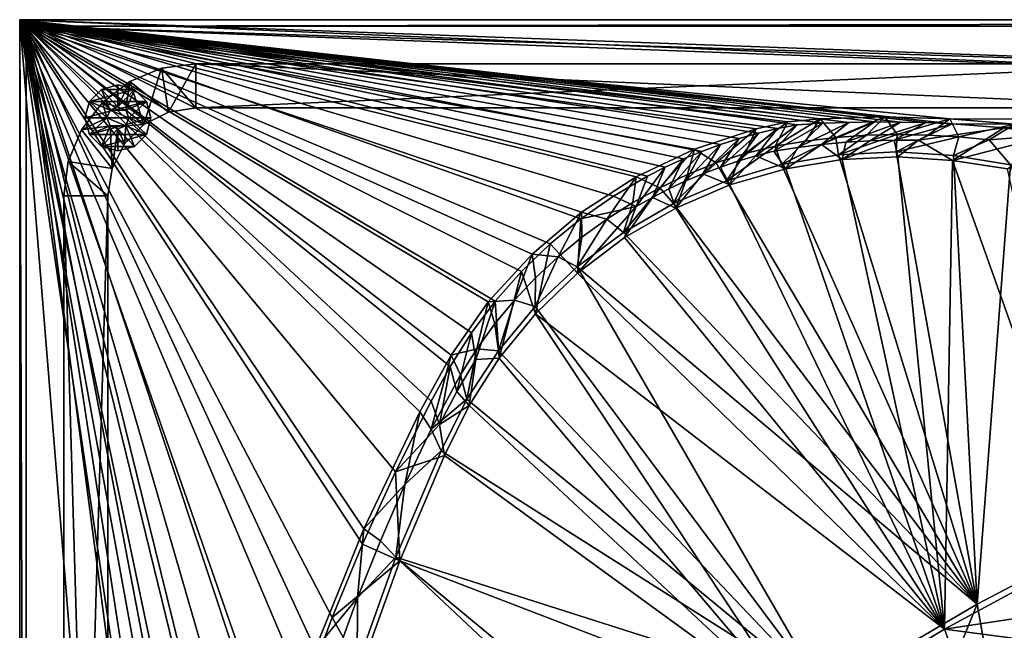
# Model space of a CAD drawing. Header units: metres. Extents: x 0 to 1651, y -1070 to 0.
# Tile 41 of 112: x 0 to 448, y -278 to 0. Entities that reach past the tile are written whole.
import ezdxf

# ---------------------------------------------------------------- set-up
doc = ezdxf.new("R2010")
doc.units = ezdxf.units.M

msp = doc.modelspace()

# ---------------------------------------------------------------- linework, layer by layer
at = {"layer": 'None'}
for points in [[(423.802948, -47.347477), (1134.583252, -48.452602), (0, 0)], [(1134.583252, -48.452602), (1208.617432, -44.136024), (0, 0)], [(0, 0), (1208.617432, -44.136024), (1650, 0)], [(0, -850), (53.12458, -654.122498), (0, 0)], [(53.12458, -654.122498), (79.13913, -537.831116), (0, 0)], [(0, 0), (79.13913, -537.831116), (87.629234, -480.67038)], [(87.629234, -480.67038), (93.292267, -445.053253), (0, 0)], [(93.292267, -445.053253), (100.331985, -409.682465), (0, 0)], [(0, 0), (100.331985, -409.682465), (108.737801, -374.611206)], [(108.737801, -374.611206), (118.497063, -339.892242), (0, 0)], [(118.497063, -339.892242), (129.595108, -305.577759), (0, 0)], [(0, 0), (129.595108, -305.577759), (142.015244, -271.71936)], [(142.015244, -271.71936), (155.738785, -238.367996), (0, 0)], [(155.738785, -238.367996), (170.745102, -205.573776), (0, 0)], [(0, 0), (170.745102, -205.573776), (187.011627, -173.386047)], [(187.011627, -173.386047), (195.660446, -157.56311), (0, 0)], [(195.660446, -157.56311), (205.328751, -142.34613), (0, 0)], [(0, 0), (205.328751, -142.34613), (216.172775, -127.943367)], [(216.172775, -127.943367), (228.124313, -114.445457), (0, 0)], [(228.124313, -114.445457), (241.108139, -101.93734), (0, 0)], [(0, 0), (241.108139, -101.93734), (255.042557, -90.497719)], [(255.042557, -90.497719), (269.839874, -80.198586), (0, 0)], [(269.839874, -80.198586), (285.406982, -71.104752), (0, 0)], [(0, 0), (285.406982, -71.104752), (293.448761, -67.028008)], [(293.448761, -67.028008), (301.645905, -63.27343), (0, 0)], [(301.645905, -63.27343), (309.985535, -59.846935), (0, 0)], [(0, 0), (309.985535, -59.846935), (318.454498, -56.75391)], [(318.454498, -56.75391), (327.03949, -53.999222), (0, 0)], [(327.03949, -53.999222), (335.726959, -51.587212), (0, 0)], [(0, 0), (335.726959, -51.587212), (344.503265, -49.521671)], [(344.503265, -49.521671), (353.354614, -47.805847), (0, 0)], [(353.354614, -47.805847), (365.08313, -47.106125), (0, 0)], [(0, 0), (365.08313, -47.106125), (376.823853, -46.655575)], [(376.823853, -46.655575), (388.571472, -46.454403), (0, 0)], [(388.571472, -46.454403), (400.32074, -46.502693), (0, 0)], [(0, 0), (400.32074, -46.502693), (412.066315, -46.80043)], [(412.066315, -46.80043), (423.802948, -47.347477), (0, 0)], [(0, 0), (0, 0, -45), (0, -850)], [(0, 0, -45), (0, -850, -45), (0, -850)], [(0, 0), (1650, 0), (0, 0, -45)], [(1650, 0), (1650, 0, -45), (0, 0, -45)], [(3, -3, -45), (3, -848.547241, -45), (0, 0, -45)], [(3, -848.547241, -45), (0, -850, -45), (0, 0, -45)], [(3, -3, -45), (0, 0, -45), (1650, 0, -45)], [(1647.142822, -3, -45), (3, -3, -45), (1650, 0, -45)], [(89.258583, -457.047028, -3), (81.558594, -515.527832, -3), (3, -3, -3)], [(81.558594, -515.527832, -3), (75.179558, -551.954224, -3), (3, -3, -3)], [(3, -3, -3), (75.179558, -551.954224, -3), (3, -848.547241, -3)], [(1647.142822, -3, -3), (1208.450439, -41.532547, -3), (3, -3, -3)], [(1208.450439, -41.532547, -3), (1134.234009, -45.864342, -3), (3, -3, -3)], [(3, -3, -3), (1134.234009, -45.864342, -3), (422.772034, -44.999176, -3)], [(422.772034, -44.999176, -3), (393.28891, -44.200535, -3), (3, -3, -3)], [(393.28891, -44.200535, -3), (363.806396, -45.029205, -3), (3, -3, -3)], [(3, -3, -3), (363.806396, -45.029205, -3), (349.135712, -46.373276, -3)], [(349.135712, -46.373276, -3), (334.747314, -49.602505, -3), (3, -3, -3)], [(334.747314, -49.602505, -3), (306.739197, -58.793034, -3), (3, -3, -3)], [(3, -3, -3), (306.739197, -58.793034, -3), (280.138245, -71.493874, -3)], [(280.138245, -71.493874, -3), (255.382217, -87.495743, -3), (3, -3, -3)], [(255.382217, -87.495743, -3), (232.878342, -106.535088, -3), (3, -3, -3)], [(3, -3, -3), (232.878342, -106.535088, -3), (212.99675, -128.298447, -3)], [(212.99675, -128.298447, -3), (196.064285, -152.427551, -3), (3, -3, -3)], [(196.064285, -152.427551, -3), (181.874649, -178.281738, -3), (3, -3, -3)], [(3, -3, -3), (181.874649, -178.281738, -3), (156.359268, -231.46315, -3)], [(156.359268, -231.46315, -3), (134.258759, -286.151947, -3), (3, -3, -3)], [(134.258759, -286.151947, -3), (115.661369, -342.128998, -3), (3, -3, -3)], [(3, -3, -3), (115.661369, -342.128998, -3), (100.641319, -399.170166, -3)], [(100.641319, -399.170166, -3), (89.258583, -457.047028, -3), (3, -3, -3)], [(3, -848.547241, -3), (3, -848.547241, -45), (3, -3, -3)], [(3, -848.547241, -45), (3, -3, -45), (3, -3, -3)], [(3, -3, -45), (1647.142822, -3, -45), (3, -3, -3)], [(1647.142822, -3, -45), (1647.142822, -3, -3), (3, -3, -3)], [(363.806396, -45.029205, -3), (393.28891, -44.200535, -3), (370.957977, -53.532349, -32.337032)], [(393.28891, -44.200535, -3), (384.891388, -52.55249, -32.306969), (370.957977, -53.532349, -32.337032)], [(384.891388, -52.55249, -32.306969), (393.28891, -44.200535, -3), (398.860504, -52.198418, -32.284798)], [(393.28891, -44.200535, -3), (422.772034, -44.999176, -3), (398.860504, -52.198418, -32.284798)], [(343.335358, -57.531437, -32.386711), (329.779205, -60.797581, -32.397713), (349.135712, -46.373276, -3)], [(349.135712, -46.373276, -3), (329.779205, -60.797581, -32.397713), (334.747314, -49.602505, -3)], [(353.354614, -47.805847), (334.574738, -61.906193, -29.954338), (342.766632, -59.821953, -29.955194)], [(353.354614, -47.805847), (344.503265, -49.521671), (334.574738, -61.906193, -29.954338)], [(342.766632, -59.821953, -29.955194), (353.600616, -58.079052, -29.956308), (365.08313, -47.106125)], [(365.08313, -47.106125), (353.354614, -47.805847), (342.766632, -59.821953, -29.955194)], [(357.091431, -55.170475, -32.366047), (343.335358, -57.531437, -32.386711), (363.806396, -45.029205, -3)], [(363.806396, -45.029205, -3), (343.335358, -57.531437, -32.386711), (349.135712, -46.373276, -3)], [(353.600616, -58.079052, -29.956308), (376.823853, -46.655575), (365.08313, -47.106125)], [(376.823853, -46.655575), (353.600616, -58.079052, -29.956308), (364.500671, -56.695503, -29.957422)], [(370.957977, -53.532349, -32.337032), (357.091431, -55.170475, -32.366047), (363.806396, -45.029205, -3)], [(388.571472, -46.454403), (364.500671, -56.695503, -29.957422), (375.453094, -55.673962, -29.958536)], [(388.571472, -46.454403), (376.823853, -46.655575), (364.500671, -56.695503, -29.957422)], [(400.32074, -46.502693), (388.571472, -46.454403), (375.453094, -55.673962, -29.958536)], [(375.453094, -55.673962, -29.958536), (386.444061, -55.016506, -29.959652), (400.32074, -46.502693)], [(386.444061, -55.016506, -29.959652), (412.066315, -46.80043), (400.32074, -46.502693)], [(412.066315, -46.80043), (386.444061, -55.016506, -29.959652), (397.459656, -54.724636, -29.960766)], [(423.802948, -47.347477), (412.066315, -46.80043), (397.459656, -54.724636, -29.960766)], [(423.802948, -47.347477), (397.459656, -54.724636, -29.960766), (408.485901, -54.799259, -29.96188)], [(398.860504, -52.198418, -32.284798), (422.772034, -44.999176, -3), (412.834198, -52.437641, -32.279457)], [(447.228119, -49.1884), (423.802948, -47.347477), (408.485901, -54.799259, -29.96188)], [(408.485901, -54.799259, -29.96188), (423.912872, -63.980335, -60), (447.228119, -49.1884)], [(412.834198, -52.437641, -32.279457), (422.772034, -44.999176, -3), (426.783936, -53.240086, -32.297901)], [(1134.234009, -45.864342, -3), (452.166077, -47.425011, -3), (422.772034, -44.999176, -3)], [(426.783936, -53.240086, -32.297901), (422.772034, -44.999176, -3), (452.166077, -47.425011, -3)], [(423.802948, -47.347477), (447.228119, -49.1884), (1134.583252, -48.452602)], [(423.912872, -63.980335, -60), (470.554016, -52.022148), (447.228119, -49.1884)], [(426.783936, -53.240086, -32.297901), (452.166077, -47.425011, -3), (440.692963, -54.586357, -32.338181)], [(452.166077, -47.425011, -3), (481.384247, -51.449856, -3), (440.692963, -54.586357, -32.338181)], [(447.228119, -49.1884), (470.554016, -52.022148), (1134.583252, -48.452602)], [(334.747314, -49.602505, -3), (316.508545, -65.111305, -32.399899), (306.739197, -58.793034, -3)], [(329.779205, -60.797581, -32.397713), (316.508545, -65.111305, -32.399899), (334.747314, -49.602505, -3)], [(318.4552, -67.000443, -29.952627), (326.46701, -64.300156, -29.953484), (335.726959, -51.587212)], [(335.726959, -51.587212), (327.03949, -53.999222), (318.4552, -67.000443, -29.952627)], [(326.46701, -64.300156, -29.953484), (344.503265, -49.521671), (335.726959, -51.587212)], [(344.503265, -49.521671), (326.46701, -64.300156, -29.953484), (334.574738, -61.906193, -29.954338)], [(372.139618, -61.353443, -63), (346.307556, -65.800484, -63), (370.957977, -53.532349, -32.337032)], [(346.307556, -65.800484, -63), (357.091431, -55.170475, -32.366047), (370.957977, -53.532349, -32.337032)], [(370.957977, -53.532349, -32.337032), (384.891388, -52.55249, -32.306969), (372.139618, -61.353443, -63)], [(384.891388, -52.55249, -32.306969), (398.860504, -52.198418, -32.284798), (372.139618, -61.353443, -63)], [(372.139618, -61.353443, -63), (398.860504, -52.198418, -32.284798), (398.31958, -60.056423, -63)], [(398.860504, -52.198418, -32.284798), (412.834198, -52.437641, -32.279457), (398.31958, -60.056423, -63)], [(398.31958, -60.056423, -63), (412.834198, -52.437641, -32.279457), (426.783936, -53.240086, -32.297901)], [(424.479492, -61.781364, -63), (398.31958, -60.056423, -63), (426.783936, -53.240086, -32.297901)], [(423.912872, -63.980335, -60), (448.932434, -67.813293, -60), (470.554016, -52.022148)], [(424.479492, -61.781364, -63), (426.783936, -53.240086, -32.297901), (440.692963, -54.586357, -32.338181)], [(440.692963, -54.586357, -32.338181), (481.384247, -51.449856, -3), (450.369385, -65.92363, -63)], [(302.765564, -73.304214, -29.950918), (318.454498, -56.75391), (309.985535, -59.846935)], [(318.454498, -56.75391), (302.765564, -73.304214, -29.950918), (310.550903, -70.003227, -29.951773)], [(327.03949, -53.999222), (310.550903, -70.003227, -29.951773), (318.4552, -67.000443, -29.952627)], [(327.03949, -53.999222), (318.454498, -56.75391), (310.550903, -70.003227, -29.951773)], [(346.307556, -65.800484, -63), (321.184601, -73.283333, -63), (343.335358, -57.531437, -32.386711)], [(343.335358, -57.531437, -32.386711), (321.184601, -73.283333, -63), (329.779205, -60.797581, -32.397713)], [(348.212128, -67.752815, -60), (353.600616, -58.079052, -29.956308), (342.766632, -59.821953, -29.955194)], [(357.091431, -55.170475, -32.366047), (346.307556, -65.800484, -63), (343.335358, -57.531437, -32.386711)], [(353.600616, -58.079052, -29.956308), (348.212128, -67.752815, -60), (364.500671, -56.695503, -29.957422)], [(348.212128, -67.752815, -60), (373.843018, -63.555382, -60), (364.500671, -56.695503, -29.957422)], [(364.500671, -56.695503, -29.957422), (373.843018, -63.555382, -60), (375.453094, -55.673962, -29.958536)], [(386.444061, -55.016506, -29.959652), (373.843018, -63.555382, -60), (397.459656, -54.724636, -29.960766)], [(373.843018, -63.555382, -60), (399.136566, -62.399059, -60), (397.459656, -54.724636, -29.960766)], [(373.843018, -63.555382, -60), (386.444061, -55.016506, -29.959652), (375.453094, -55.673962, -29.958536)], [(397.459656, -54.724636, -29.960766), (399.136566, -62.399059, -60), (408.485901, -54.799259, -29.96188)], [(399.136566, -62.399059, -60), (423.912872, -63.980335, -60), (408.485901, -54.799259, -29.96188)], [(450.369385, -65.92363, -63), (424.479492, -61.781364, -63), (440.692963, -54.586357, -32.338181)], [(290.937347, -76.388031, -32.392941), (280.138245, -71.493874, -3), (306.739197, -58.793034, -3)], [(306.739197, -58.793034, -3), (303.553986, -70.358002, -32.397076), (290.937347, -76.388031, -32.392941)], [(295.110443, -76.898712, -29.950062), (302.765564, -73.304214, -29.950918), (309.985535, -59.846935)], [(309.985535, -59.846935), (301.645905, -63.27343), (295.110443, -76.898712, -29.950062)], [(316.508545, -65.111305, -32.399899), (303.553986, -70.358002, -32.397076), (306.739197, -58.793034, -3)], [(321.184601, -73.283333, -63), (316.508545, -65.111305, -32.399899), (329.779205, -60.797581, -32.397713)], [(326.46701, -64.300156, -29.953484), (322.790894, -75.105927, -60), (334.574738, -61.906193, -29.954338)], [(322.790894, -75.105927, -60), (348.212128, -67.752815, -60), (334.574738, -61.906193, -29.954338)], [(334.574738, -61.906193, -29.954338), (348.212128, -67.752815, -60), (342.766632, -59.821953, -29.955194)], [(435.240631, -265.682251, -62.999996), (346.307556, -65.800484, -63), (372.139618, -61.353443, -63)], [(372.139618, -61.353443, -63), (398.31958, -60.056423, -63), (435.240631, -265.682251, -62.999996)], [(420.308136, -277.076508, -60), (399.136566, -62.399059, -60), (373.843018, -63.555382, -60)], [(398.31958, -60.056423, -63), (424.479492, -61.781364, -63), (435.240631, -265.682251, -62.999996)], [(423.912872, -63.980335, -60), (399.136566, -62.399059, -60), (420.308136, -277.076508, -60)], [(435.240631, -265.682251, -62.999996), (424.479492, -61.781364, -63), (450.369385, -65.92363, -63)], [(293.448761, -67.028008), (280.235016, -84.947212, -29.948353), (287.596619, -80.781563, -29.949207)], [(293.448761, -67.028008), (285.406982, -71.104752), (280.235016, -84.947212, -29.948353)], [(301.645905, -63.27343), (287.596619, -80.781563, -29.949207), (295.110443, -76.898712, -29.950062)], [(301.645905, -63.27343), (293.448761, -67.028008), (287.596619, -80.781563, -29.949207)], [(321.184601, -73.283333, -63), (297.094086, -83.616577, -63), (316.508545, -65.111305, -32.399899)], [(297.094086, -83.616577, -63), (303.553986, -70.358002, -32.397076), (316.508545, -65.111305, -32.399899)], [(310.550903, -70.003227, -29.951773), (322.790894, -75.105927, -60), (318.4552, -67.000443, -29.952627)], [(322.790894, -75.105927, -60), (326.46701, -64.300156, -29.953484), (318.4552, -67.000443, -29.952627)], [(321.184601, -73.283333, -63), (346.307556, -65.800484, -63), (435.240631, -265.682251, -62.999996)], [(373.843018, -63.555382, -60), (348.212128, -67.752815, -60), (420.308136, -277.076508, -60)], [(487.064728, -240.965317, -60), (423.912872, -63.980335, -60), (420.308136, -277.076508, -60)], [(448.932434, -67.813293, -60), (423.912872, -63.980335, -60), (487.064728, -240.965317, -60)], [(435.240631, -265.682251, -62.999996), (450.369385, -65.92363, -63), (506.803345, -228.092514, -62.999996)], [(255.382217, -87.495743, -3), (280.138245, -71.493874, -3), (266.881714, -90.651741, -32.38131)], [(266.881714, -90.651741, -32.38131), (280.138245, -71.493874, -3), (278.698486, -83.158165, -32.387844)], [(285.406982, -71.104752), (269.839874, -80.198586), (280.235016, -84.947212, -29.948353)], [(278.698486, -83.158165, -32.387844), (280.138245, -71.493874, -3), (290.937347, -76.388031, -32.392941)], [(303.553986, -70.358002, -32.397076), (297.094086, -83.616577, -63), (290.937347, -76.388031, -32.392941)], [(302.765564, -73.304214, -29.950918), (298.158997, -85.596619, -60), (310.550903, -70.003227, -29.951773)], [(298.158997, -85.596619, -60), (322.790894, -75.105927, -60), (310.550903, -70.003227, -29.951773)], [(348.212128, -67.752815, -60), (322.790894, -75.105927, -60), (420.308136, -277.076508, -60)], [(298.158997, -85.596619, -60), (302.765564, -73.304214, -29.950918), (295.110443, -76.898712, -29.950062)], [(297.094086, -83.616577, -63), (321.184601, -73.283333, -63), (435.240631, -265.682251, -62.999996)], [(420.308136, -277.076508, -60), (322.790894, -75.105927, -60), (298.158997, -85.596619, -60)], [(280.235016, -84.947212, -29.948353), (269.839874, -80.198586), (255.042557, -90.497719)], [(274.384308, -96.70797, -63), (278.698486, -83.158165, -32.387844), (290.937347, -76.388031, -32.392941)], [(290.937347, -76.388031, -32.392941), (297.094086, -83.616577, -63), (274.384308, -96.70797, -63)], [(287.596619, -80.781563, -29.949207), (298.158997, -85.596619, -60), (295.110443, -76.898712, -29.950062)], [(255.042557, -90.497719), (253.498688, -115.216362, -60), (280.235016, -84.947212, -29.948353)], [(253.498688, -115.216362, -60), (274.888031, -99.065147, -60), (280.235016, -84.947212, -29.948353)], [(266.881714, -90.651741, -32.38131), (278.698486, -83.158165, -32.387844), (274.384308, -96.70797, -63)], [(435.240631, -265.682251, -62.999996), (274.384308, -96.70797, -63), (297.094086, -83.616577, -63)], [(280.235016, -84.947212, -29.948353), (274.888031, -99.065147, -60), (287.596619, -80.781563, -29.949207)], [(274.888031, -99.065147, -60), (298.158997, -85.596619, -60), (287.596619, -80.781563, -29.949207)], [(232.878342, -106.535088, -3), (255.382217, -87.495743, -3), (244.695923, -107.740852, -32.362122)], [(255.382217, -87.495743, -3), (255.531342, -98.852089, -32.372852), (244.695923, -107.740852, -32.362122)], [(255.531342, -98.852089, -32.372852), (255.382217, -87.495743, -3), (266.881714, -90.651741, -32.38131)], [(298.158997, -85.596619, -60), (274.888031, -99.065147, -60), (420.308136, -277.076508, -60)], [(253.498688, -115.216362, -60), (255.042557, -90.497719), (241.108139, -101.93734)], [(255.531342, -98.852089, -32.372852), (266.881714, -90.651741, -32.38131), (253.369644, -112.37645, -63)], [(253.369644, -112.37645, -63), (266.881714, -90.651741, -32.38131), (274.384308, -96.70797, -63)], [(253.369644, -112.37645, -63), (274.384308, -96.70797, -63), (435.240631, -265.682251, -62.999996)], [(234.422501, -133.640961, -60), (241.108139, -101.93734), (228.124313, -114.445457)], [(234.422501, -133.640961, -60), (253.498688, -115.216362, -60), (241.108139, -101.93734)], [(244.695923, -107.740852, -32.362122), (255.531342, -98.852089, -32.372852), (253.369644, -112.37645, -63)], [(274.888031, -99.065147, -60), (253.498688, -115.216362, -60), (420.308136, -277.076508, -60)], [(232.878342, -106.535088, -3), (224.839691, -127.479431, -32.334621), (212.99675, -128.298447, -3)], [(234.441696, -117.29245, -32.349277), (224.839691, -127.479431, -32.334621), (232.878342, -106.535088, -3)], [(244.695923, -107.740852, -32.362122), (234.441696, -117.29245, -32.349277), (232.878342, -106.535088, -3)], [(253.369644, -112.37645, -63), (234.341095, -130.40509, -63), (244.695923, -107.740852, -32.362122)], [(234.341095, -130.40509, -63), (234.441696, -117.29245, -32.349277), (244.695923, -107.740852, -32.362122)], [(217.973877, -153.848602, -60), (228.124313, -114.445457), (216.172775, -127.943367)], [(217.973877, -153.848602, -60), (234.422501, -133.640961, -60), (228.124313, -114.445457)], [(365.747498, -306.445068, -62.999996), (234.341095, -130.40509, -63), (253.369644, -112.37645, -63)], [(253.498688, -115.216362, -60), (234.422501, -133.640961, -60), (420.308136, -277.076508, -60)], [(365.747498, -306.445068, -62.999996), (253.369644, -112.37645, -63), (435.240631, -265.682251, -62.999996)], [(234.441696, -117.29245, -32.349277), (234.341095, -130.40509, -63), (224.839691, -127.479431, -32.334621)], [(207.847107, -149.636658, -32.301548), (196.064285, -152.427551, -3), (212.99675, -128.298447, -3)], [(216.172775, -127.943367), (205.328751, -142.34613), (207.383652, -154.437347, -29.938089)], [(207.383652, -154.437347, -29.938089), (217.973877, -153.848602, -60), (216.172775, -127.943367)], [(212.99675, -128.298447, -3), (215.960876, -138.274323, -32.318459), (207.847107, -149.636658, -32.301548)], [(224.839691, -127.479431, -32.334621), (215.960876, -138.274323, -32.318459), (212.99675, -128.298447, -3)], [(224.839691, -127.479431, -32.334621), (217.56218, -150.544235, -63), (215.960876, -138.274323, -32.318459)], [(234.341095, -130.40509, -63), (217.56218, -150.544235, -63), (224.839691, -127.479431, -32.334621)], [(217.56218, -150.544235, -63), (234.341095, -130.40509, -63), (365.747498, -306.445068, -62.999996)], [(234.422501, -133.640961, -60), (217.973877, -153.848602, -60), (355.208771, -316.096222, -60)], [(420.308136, -277.076508, -60), (234.422501, -133.640961, -60), (355.208771, -316.096222, -60)], [(215.960876, -138.274323, -32.318459), (217.56218, -150.544235, -63), (207.847107, -149.636658, -32.301548)], [(198.633362, -168.928848, -29.936378), (205.328751, -142.34613), (195.660446, -157.56311)], [(205.328751, -142.34613), (198.633362, -168.928848, -29.936378), (207.383652, -154.437347, -29.938089)], [(200.409393, -161.467606, -32.286743), (196.064285, -152.427551, -3), (207.847107, -149.636658, -32.301548)], [(203.265121, -172.514938, -63), (200.409393, -161.467606, -32.286743), (207.847107, -149.636658, -32.301548)], [(207.847107, -149.636658, -32.301548), (217.56218, -150.544235, -63), (203.265121, -172.514938, -63)], [(203.265121, -172.514938, -63), (217.56218, -150.544235, -63), (365.747498, -306.445068, -62.999996)], [(181.874649, -178.281738, -3), (196.064285, -152.427551, -3), (187.059052, -186.074493, -32.277184)], [(187.059052, -186.074493, -32.277184), (196.064285, -152.427551, -3), (200.409393, -161.467606, -32.286743)], [(198.633362, -168.928848, -29.936378), (204.33606, -175.307526, -60), (207.383652, -154.437347, -29.938089)], [(204.33606, -175.307526, -60), (217.973877, -153.848602, -60), (207.383652, -154.437347, -29.938089)], [(355.208771, -316.096222, -60), (217.973877, -153.848602, -60), (204.33606, -175.307526, -60)], [(190.854507, -183.967224, -29.934668), (195.660446, -157.56311), (187.011627, -173.386047)], [(190.854507, -183.967224, -29.934668), (198.633362, -168.928848, -29.936378), (195.660446, -157.56311)], [(187.059052, -186.074493, -32.277184), (200.409393, -161.467606, -32.286743), (203.265121, -172.514938, -63)], [(204.33606, -175.307526, -60), (198.633362, -168.928848, -29.936378), (190.854507, -183.967224, -29.934668)], [(170.745102, -205.573776), (190.854507, -183.967224, -29.934668), (187.011627, -173.386047)], [(191.522324, -195.956284, -63), (187.059052, -186.074493, -32.277184), (203.265121, -172.514938, -63)], [(365.747498, -306.445068, -62.999996), (191.522324, -195.956284, -63), (203.265121, -172.514938, -63)], [(156.359268, -231.46315, -3), (181.874649, -178.281738, -3), (175.021194, -211.302444, -32.308109)], [(175.021194, -211.302444, -32.308109), (181.874649, -178.281738, -3), (187.059052, -186.074493, -32.277184)], [(193.115814, -198.0112, -60), (204.33606, -175.307526, -60), (190.854507, -183.967224, -29.934668)], [(355.208771, -316.096222, -60), (204.33606, -175.307526, -60), (193.115814, -198.0112, -60)], [(193.115814, -198.0112, -60), (190.854507, -183.967224, -29.934668), (170.745102, -205.573776)], [(175.021194, -211.302444, -32.308109), (187.059052, -186.074493, -32.277184), (191.522324, -195.956284, -63)], [(171.008301, -244.226837, -63), (191.522324, -195.956284, -63), (365.747498, -306.445068, -62.999996)], [(171.008301, -244.226837, -63), (175.021194, -211.302444, -32.308109), (191.522324, -195.956284, -63)], [(172.720093, -245.968185, -60), (193.115814, -198.0112, -60), (170.745102, -205.573776)], [(172.720093, -245.968185, -60), (355.208771, -316.096222, -60), (193.115814, -198.0112, -60)], [(172.720093, -245.968185, -60), (170.745102, -205.573776), (155.738785, -238.367996)], [(163.915192, -236.91803, -32.358307), (156.359268, -231.46315, -3), (175.021194, -211.302444, -32.308109)], [(163.915192, -236.91803, -32.358307), (175.021194, -211.302444, -32.308109), (171.008301, -244.226837, -63)], [(506.803345, -228.092514, -62.999996), (444.100098, -316.000854, -406), (435.240631, -265.682251, -62.999996)], [(506.803345, -228.092514, -62.999996), (495.653809, -287.867249, -406), (444.100098, -316.000854, -406)], [(134.258759, -286.151947, -3), (156.359268, -231.46315, -3), (153.546768, -262.851227, -32.402039)], [(156.359268, -231.46315, -3), (163.915192, -236.91803, -32.358307), (153.546768, -262.851227, -32.402039)], [(153.546768, -262.851227, -32.402039), (163.915192, -236.91803, -32.358307), (171.008301, -244.226837, -63)], [(142.015244, -271.71936), (172.720093, -245.968185, -60), (155.738785, -238.367996)], [(487.064728, -240.965317, -60), (420.308136, -277.076508, -60), (556.427002, -256.494446, -377.175201)], [(155.082611, -295.183868, -60), (172.720093, -245.968185, -60), (142.015244, -271.71936)], [(153.33049, -293.606659, -63), (171.008301, -244.226837, -63), (298.524719, -350.212921, -62.999996)], [(171.008301, -244.226837, -63), (153.33049, -293.606659, -63), (153.546768, -262.851227, -32.402039)], [(155.082611, -295.183868, -60), (291.89328, -357.948517, -60), (172.720093, -245.968185, -60)], [(298.524719, -350.212921, -62.999996), (171.008301, -244.226837, -63), (365.747498, -306.445068, -62.999996)], [(291.89328, -357.948517, -60), (355.208771, -316.096222, -60), (172.720093, -245.968185, -60)], [(420.308136, -277.076508, -60), (495.401184, -286.846497, -377.175201), (556.427002, -256.494446, -377.175201)], [(153.546768, -262.851227, -32.402039), (143.930954, -289.08432, -32.440041), (134.258759, -286.151947, -3)], [(153.33049, -293.606659, -63), (143.930954, -289.08432, -32.440041), (153.546768, -262.851227, -32.402039)], [(435.240631, -265.682251, -62.999996), (405.507202, -338.635468, -406), (365.747498, -306.445068, -62.999996)], [(444.100098, -316.000854, -406), (405.507202, -338.635468, -406), (435.240631, -265.682251, -62.999996)], [(129.595108, -305.577759), (155.082611, -295.183868, -60), (142.015244, -271.71936)], [(420.308136, -277.076508, -60), (355.208771, -316.096222, -60), (435.659668, -319.654297, -377.175201)], [(495.401184, -286.846497, -377.175201), (420.308136, -277.076508, -60), (435.659668, -319.654297, -377.175201)]]:
    msp.add_3dface(points, dxfattribs=at)
at = {"layer": 'None0'}
for points in [[(50.000202, -28.038568, -410), (67.639519, -41.957832, -410), (64.471062, -22.044542, -410)], [(64.471062, -22.044542, -430), (50.000202, -28.038568, -430), (64.471062, -22.044542, -410)], [(50.000202, -28.038568, -430), (50.000202, -28.038568, -410), (64.471062, -22.044542, -410)], [(64.471062, -22.044542, -430), (56.488792, -47.639412, -430), (50.000202, -28.038568, -430)], [(67.639519, -41.957832, -430), (56.488792, -47.639412, -430), (64.471062, -22.044542, -430)], [(64.471062, -22.044542, -410), (80.000198, -40.000092, -410), (80.000198, -20.000093, -410)], [(80.000198, -20.000093, -430), (64.471062, -22.044542, -430), (80.000198, -20.000093, -410)], [(64.471062, -22.044542, -430), (64.471062, -22.044542, -410), (80.000198, -20.000093, -410)], [(80.000198, -20.000093, -430), (67.639519, -41.957832, -430), (64.471062, -22.044542, -430)], [(67.639519, -41.957832, -410), (80.000198, -40.000092, -410), (64.471062, -22.044542, -410)], [(80.000198, -40.000092, -430), (67.639519, -41.957832, -430), (80.000198, -20.000093, -430)], [(80.000198, -40.000092, -410), (540.000183, -40.000092, -410), (80.000198, -20.000093, -410)], [(80.000198, -20.000093, -410), (540.000183, -40.000092, -410), (540.000183, -20.000093, -410)], [(540.000183, -20.000093, -410), (540.000183, -20.000093, -430), (80.000198, -20.000093, -410)], [(540.000183, -20.000093, -430), (80.000198, -20.000093, -430), (80.000198, -20.000093, -410)], [(540.000183, -40.000092, -430), (80.000198, -40.000092, -430), (540.000183, -20.000093, -430)], [(540.000183, -20.000093, -430), (80.000198, -40.000092, -430), (80.000198, -20.000093, -430)], [(44.644863, -39.644753, -510), (44.644863, -29.644753, -510), (37.144863, -31.654373, -510)], [(44.644863, -29.644753, -550), (37.144863, -31.654373, -550), (44.644863, -29.644753, -510)], [(37.144863, -31.654373, -550), (37.144863, -31.654373, -510), (44.644863, -29.644753, -510)], [(52.144863, -31.654373, -550), (37.144863, -31.654373, -550), (44.644863, -29.644753, -550)], [(50.000202, -28.038568, -410), (37.573795, -37.573685, -410), (44.644863, -39.644753, -410)], [(50.000202, -28.038568, -430), (37.573795, -37.573685, -430), (50.000202, -28.038568, -410)], [(37.573795, -37.573685, -430), (37.573795, -37.573685, -410), (50.000202, -28.038568, -410)], [(37.573795, -37.573685, -430), (50.000202, -28.038568, -430), (44.644863, -39.644753, -430)], [(48.180397, -41.109219, -410), (50.000202, -28.038568, -410), (44.644863, -39.644753, -410)], [(50.000202, -28.038568, -430), (48.180397, -41.109219, -430), (44.644863, -39.644753, -430)], [(52.144863, -31.654373, -510), (44.644863, -29.644753, -510), (44.644863, -39.644753, -510)], [(52.144863, -31.654373, -550), (44.644863, -29.644753, -550), (52.144863, -31.654373, -510)], [(44.644863, -29.644753, -550), (44.644863, -29.644753, -510), (52.144863, -31.654373, -510)], [(48.180397, -41.109219, -410), (56.488792, -47.639412, -410), (50.000202, -28.038568, -410)], [(56.488792, -47.639412, -430), (48.180397, -41.109219, -430), (50.000202, -28.038568, -430)], [(56.488792, -47.639412, -410), (67.639519, -41.957832, -410), (50.000202, -28.038568, -410)], [(37.144863, -31.654373, -510), (31.654482, -37.144753, -510), (41.109329, -41.109219, -510)], [(37.144863, -31.654373, -550), (31.654482, -37.144753, -550), (37.144863, -31.654373, -510)], [(31.654482, -37.144753, -550), (31.654482, -37.144753, -510), (37.144863, -31.654373, -510)], [(57.635242, -37.144753, -550), (31.654482, -37.144753, -550), (52.144863, -31.654373, -550)], [(31.654482, -37.144753, -550), (37.144863, -31.654373, -550), (52.144863, -31.654373, -550)], [(44.644863, -39.644753, -510), (37.144863, -31.654373, -510), (41.109329, -41.109219, -510)], [(48.180397, -41.109219, -510), (52.144863, -31.654373, -510), (44.644863, -39.644753, -510)], [(57.635242, -37.144753, -510), (52.144863, -31.654373, -510), (48.180397, -41.109219, -510)], [(57.635242, -37.144753, -550), (52.144863, -31.654373, -550), (57.635242, -37.144753, -510)], [(52.144863, -31.654373, -550), (52.144863, -31.654373, -510), (57.635242, -37.144753, -510)], [(37.573795, -37.573685, -410), (28.038677, -50.000092, -410), (39.644863, -44.644753, -410)], [(37.573795, -37.573685, -430), (28.038677, -50.000092, -430), (37.573795, -37.573685, -410)], [(28.038677, -50.000092, -430), (28.038677, -50.000092, -410), (37.573795, -37.573685, -410)], [(28.038677, -50.000092, -430), (37.573795, -37.573685, -430), (39.644863, -44.644753, -430)], [(31.654482, -37.144753, -510), (29.644863, -44.644753, -510), (39.644863, -44.644753, -510)], [(31.654482, -37.144753, -550), (29.644863, -44.644753, -550), (31.654482, -37.144753, -510)], [(29.644863, -44.644753, -550), (29.644863, -44.644753, -510), (31.654482, -37.144753, -510)], [(59.644863, -44.644753, -550), (29.644863, -44.644753, -550), (57.635242, -37.144753, -550)], [(29.644863, -44.644753, -550), (31.654482, -37.144753, -550), (57.635242, -37.144753, -550)], [(41.109329, -41.109219, -510), (31.654482, -37.144753, -510), (39.644863, -44.644753, -510)], [(44.644863, -39.644753, -410), (37.573795, -37.573685, -410), (41.109329, -41.109219, -410)], [(37.573795, -37.573685, -410), (39.644863, -44.644753, -410), (41.109329, -41.109219, -410)], [(37.573795, -37.573685, -430), (41.109329, -41.109219, -430), (39.644863, -44.644753, -430)], [(41.109329, -41.109219, -430), (37.573795, -37.573685, -430), (44.644863, -39.644753, -430)], [(41.109329, -41.109219, -5), (44.644863, -39.644753, -5), (41.109329, -41.109219, -410)], [(44.644863, -39.644753, -5), (44.644863, -39.644753, -410), (41.109329, -41.109219, -410)], [(48.180397, -41.109219, -5), (44.644863, -39.644753, -5), (41.109329, -41.109219, -5)], [(41.109329, -41.109219, -430), (44.644863, -39.644753, -430), (41.109329, -41.109219, -510)], [(44.644863, -39.644753, -430), (44.644863, -39.644753, -510), (41.109329, -41.109219, -510)], [(48.180397, -41.109219, -410), (44.644863, -39.644753, -410), (48.180397, -41.109219, -5)], [(44.644863, -39.644753, -410), (44.644863, -39.644753, -5), (48.180397, -41.109219, -5)], [(48.180397, -41.109219, -510), (44.644863, -39.644753, -510), (48.180397, -41.109219, -430)], [(44.644863, -39.644753, -510), (44.644863, -39.644753, -430), (48.180397, -41.109219, -430)], [(49.644863, -44.644753, -510), (57.635242, -37.144753, -510), (48.180397, -41.109219, -510)], [(59.644863, -44.644753, -510), (57.635242, -37.144753, -510), (49.644863, -44.644753, -510)], [(59.644863, -44.644753, -550), (57.635242, -37.144753, -550), (59.644863, -44.644753, -510)], [(57.635242, -37.144753, -550), (57.635242, -37.144753, -510), (59.644863, -44.644753, -510)], [(67.639519, -41.957832, -430), (80.000198, -40.000092, -430), (67.639519, -41.957832, -410)], [(80.000198, -40.000092, -430), (80.000198, -40.000092, -410), (67.639519, -41.957832, -410)], [(80.000198, -40.000092, -430), (540.000183, -40.000092, -430), (80.000198, -40.000092, -410)], [(540.000183, -40.000092, -430), (540.000183, -40.000092, -410), (80.000198, -40.000092, -410)], [(28.038677, -50.000092, -410), (41.109329, -48.180286, -410), (39.644863, -44.644753, -410)], [(28.038677, -50.000092, -430), (39.644863, -44.644753, -430), (41.109329, -48.180286, -430)], [(39.644863, -44.644753, -510), (29.644863, -44.644753, -510), (31.654482, -52.144753, -510)], [(31.654482, -52.144753, -510), (29.644863, -44.644753, -510), (31.654482, -52.144753, -550)], [(29.644863, -44.644753, -510), (29.644863, -44.644753, -550), (31.654482, -52.144753, -550)], [(31.654482, -52.144753, -550), (29.644863, -44.644753, -550), (59.644863, -44.644753, -550)], [(39.644863, -44.644753, -510), (31.654482, -52.144753, -510), (41.109329, -48.180286, -510)], [(57.635242, -52.144753, -550), (31.654482, -52.144753, -550), (59.644863, -44.644753, -550)], [(39.644863, -44.644753, -5), (41.109329, -41.109219, -5), (39.644863, -44.644753, -410)], [(41.109329, -41.109219, -5), (41.109329, -41.109219, -410), (39.644863, -44.644753, -410)], [(49.644863, -44.644753, -5), (41.109329, -41.109219, -5), (39.644863, -44.644753, -5)], [(39.644863, -44.644753, -430), (41.109329, -41.109219, -430), (39.644863, -44.644753, -510)], [(41.109329, -41.109219, -430), (41.109329, -41.109219, -510), (39.644863, -44.644753, -510)], [(41.109329, -48.180286, -5), (39.644863, -44.644753, -5), (41.109329, -48.180286, -410)], [(39.644863, -44.644753, -5), (39.644863, -44.644753, -410), (41.109329, -48.180286, -410)], [(48.180397, -48.180286, -5), (39.644863, -44.644753, -5), (41.109329, -48.180286, -5)], [(48.180397, -48.180286, -5), (49.644863, -44.644753, -5), (39.644863, -44.644753, -5)], [(41.109329, -48.180286, -430), (39.644863, -44.644753, -430), (41.109329, -48.180286, -510)], [(39.644863, -44.644753, -430), (39.644863, -44.644753, -510), (41.109329, -48.180286, -510)], [(49.644863, -44.644753, -5), (48.180397, -41.109219, -5), (41.109329, -41.109219, -5)], [(56.488792, -47.639412, -410), (48.180397, -41.109219, -410), (49.644863, -44.644753, -410)], [(49.644863, -44.644753, -410), (48.180397, -41.109219, -410), (49.644863, -44.644753, -5)], [(48.180397, -41.109219, -410), (48.180397, -41.109219, -5), (49.644863, -44.644753, -5)], [(49.644863, -44.644753, -510), (48.180397, -41.109219, -510), (49.644863, -44.644753, -430)], [(48.180397, -41.109219, -510), (48.180397, -41.109219, -430), (49.644863, -44.644753, -430)], [(56.488792, -47.639412, -430), (49.644863, -44.644753, -430), (48.180397, -41.109219, -430)], [(48.180397, -48.180286, -410), (56.488792, -47.639412, -410), (49.644863, -44.644753, -410)], [(48.180397, -48.180286, -510), (57.635242, -52.144753, -510), (49.644863, -44.644753, -510)], [(48.180397, -48.180286, -410), (49.644863, -44.644753, -410), (48.180397, -48.180286, -5)], [(49.644863, -44.644753, -410), (49.644863, -44.644753, -5), (48.180397, -48.180286, -5)], [(48.180397, -48.180286, -510), (49.644863, -44.644753, -510), (48.180397, -48.180286, -430)], [(49.644863, -44.644753, -510), (49.644863, -44.644753, -430), (48.180397, -48.180286, -430)], [(48.180397, -48.180286, -430), (49.644863, -44.644753, -430), (56.488792, -47.639412, -430)], [(57.635242, -52.144753, -510), (59.644863, -44.644753, -510), (49.644863, -44.644753, -510)], [(56.488792, -47.639412, -430), (67.639519, -41.957832, -430), (56.488792, -47.639412, -410)], [(67.639519, -41.957832, -430), (67.639519, -41.957832, -410), (56.488792, -47.639412, -410)], [(59.644863, -44.644753, -510), (57.635242, -52.144753, -510), (59.644863, -44.644753, -550)], [(57.635242, -52.144753, -510), (57.635242, -52.144753, -550), (59.644863, -44.644753, -550)], [(41.109329, -48.180286, -410), (28.038677, -50.000092, -410), (41.957943, -67.639412, -410)], [(41.957943, -67.639412, -430), (28.038677, -50.000092, -430), (41.109329, -48.180286, -430)], [(31.654482, -52.144753, -510), (37.144863, -57.635136, -510), (41.109329, -48.180286, -510)], [(41.109329, -48.180286, -510), (37.144863, -57.635136, -510), (44.644863, -49.644753, -510)], [(41.109329, -48.180286, -410), (41.957943, -67.639412, -410), (44.644863, -49.644753, -410)], [(44.644863, -49.644753, -5), (41.109329, -48.180286, -5), (44.644863, -49.644753, -410)], [(41.109329, -48.180286, -5), (41.109329, -48.180286, -410), (44.644863, -49.644753, -410)], [(44.644863, -49.644753, -5), (48.180397, -48.180286, -5), (41.109329, -48.180286, -5)], [(44.644863, -49.644753, -430), (41.109329, -48.180286, -430), (44.644863, -49.644753, -510)], [(41.109329, -48.180286, -430), (41.109329, -48.180286, -510), (44.644863, -49.644753, -510)], [(41.109329, -48.180286, -430), (44.644863, -49.644753, -430), (41.957943, -67.639412, -430)], [(44.644863, -49.644753, -410), (47.639523, -56.488682, -410), (48.180397, -48.180286, -410)], [(44.644863, -49.644753, -510), (52.144863, -57.635136, -510), (48.180397, -48.180286, -510)], [(44.644863, -49.644753, -410), (48.180397, -48.180286, -410), (44.644863, -49.644753, -5)], [(48.180397, -48.180286, -410), (48.180397, -48.180286, -5), (44.644863, -49.644753, -5)], [(44.644863, -49.644753, -510), (48.180397, -48.180286, -510), (44.644863, -49.644753, -430)], [(48.180397, -48.180286, -510), (48.180397, -48.180286, -430), (44.644863, -49.644753, -430)], [(44.644863, -49.644753, -430), (48.180397, -48.180286, -430), (47.639523, -56.488682, -430)], [(47.639523, -56.488682, -410), (56.488792, -47.639412, -410), (48.180397, -48.180286, -410)], [(47.639523, -56.488682, -430), (56.488792, -47.639412, -430), (47.639523, -56.488682, -410)], [(56.488792, -47.639412, -430), (56.488792, -47.639412, -410), (47.639523, -56.488682, -410)], [(47.639523, -56.488682, -430), (48.180397, -48.180286, -430), (56.488792, -47.639412, -430)], [(52.144863, -57.635136, -510), (57.635242, -52.144753, -510), (48.180397, -48.180286, -510)], [(28.038677, -50.000092, -410), (22.044653, -64.470947, -410), (41.957943, -67.639412, -410)], [(28.038677, -50.000092, -430), (22.044653, -64.470947, -430), (28.038677, -50.000092, -410)], [(22.044653, -64.470947, -430), (22.044653, -64.470947, -410), (28.038677, -50.000092, -410)], [(22.044653, -64.470947, -430), (28.038677, -50.000092, -430), (41.957943, -67.639412, -430)], [(37.144863, -57.635136, -510), (31.654482, -52.144753, -510), (37.144863, -57.635136, -550)], [(31.654482, -52.144753, -510), (31.654482, -52.144753, -550), (37.144863, -57.635136, -550)], [(37.144863, -57.635136, -550), (31.654482, -52.144753, -550), (57.635242, -52.144753, -550)], [(37.144863, -57.635136, -510), (44.644863, -59.644753, -510), (44.644863, -49.644753, -510)], [(52.144863, -57.635136, -550), (37.144863, -57.635136, -550), (57.635242, -52.144753, -550)], [(41.957943, -67.639412, -410), (47.639523, -56.488682, -410), (44.644863, -49.644753, -410)], [(41.957943, -67.639412, -430), (44.644863, -49.644753, -430), (47.639523, -56.488682, -430)], [(44.644863, -49.644753, -510), (44.644863, -59.644753, -510), (52.144863, -57.635136, -510)], [(57.635242, -52.144753, -510), (52.144863, -57.635136, -510), (57.635242, -52.144753, -550)], [(52.144863, -57.635136, -510), (52.144863, -57.635136, -550), (57.635242, -52.144753, -550)], [(44.644863, -59.644753, -510), (37.144863, -57.635136, -510), (44.644863, -59.644753, -550)], [(37.144863, -57.635136, -510), (37.144863, -57.635136, -550), (44.644863, -59.644753, -550)], [(52.144863, -57.635136, -550), (44.644863, -59.644753, -550), (37.144863, -57.635136, -550)], [(41.957943, -67.639412, -430), (47.639523, -56.488682, -430), (41.957943, -67.639412, -410)], [(47.639523, -56.488682, -430), (47.639523, -56.488682, -410), (41.957943, -67.639412, -410)], [(52.144863, -57.635136, -510), (44.644863, -59.644753, -510), (52.144863, -57.635136, -550)], [(44.644863, -59.644753, -510), (44.644863, -59.644753, -550), (52.144863, -57.635136, -550)], [(22.044653, -64.470947, -410), (20.000202, -80.000092, -410), (40.000202, -80.000092, -410)], [(22.044653, -64.470947, -430), (20.000202, -80.000092, -430), (22.044653, -64.470947, -410)], [(20.000202, -80.000092, -430), (20.000202, -80.000092, -410), (22.044653, -64.470947, -410)], [(40.000202, -80.000092, -430), (20.000202, -80.000092, -430), (22.044653, -64.470947, -430)], [(41.957943, -67.639412, -410), (22.044653, -64.470947, -410), (40.000202, -80.000092, -410)], [(40.000202, -80.000092, -430), (22.044653, -64.470947, -430), (41.957943, -67.639412, -430)], [(40.000202, -80.000092, -430), (41.957943, -67.639412, -430), (40.000202, -80.000092, -410)], [(41.957943, -67.639412, -430), (41.957943, -67.639412, -410), (40.000202, -80.000092, -410)], [(40.000202, -80.000092, -410), (20.000202, -80.000092, -410), (40.000202, -758.689636, -410)], [(20.000202, -80.000092, -410), (20.000202, -758.689636, -410), (40.000202, -758.689636, -410)], [(20.000202, -80.000092, -430), (20.000202, -758.689636, -430), (20.000202, -80.000092, -410)], [(20.000202, -758.689636, -430), (20.000202, -758.689636, -410), (20.000202, -80.000092, -410)], [(40.000202, -758.689636, -430), (20.000202, -758.689636, -430), (40.000202, -80.000092, -430)], [(20.000202, -758.689636, -430), (20.000202, -80.000092, -430), (40.000202, -80.000092, -430)], [(40.000202, -758.689636, -410), (40.000202, -758.689636, -430), (40.000202, -80.000092, -410)], [(40.000202, -758.689636, -430), (40.000202, -80.000092, -430), (40.000202, -80.000092, -410)]]:
    msp.add_3dface(points, dxfattribs=at)

doc.saveas('drawing.dxf')
